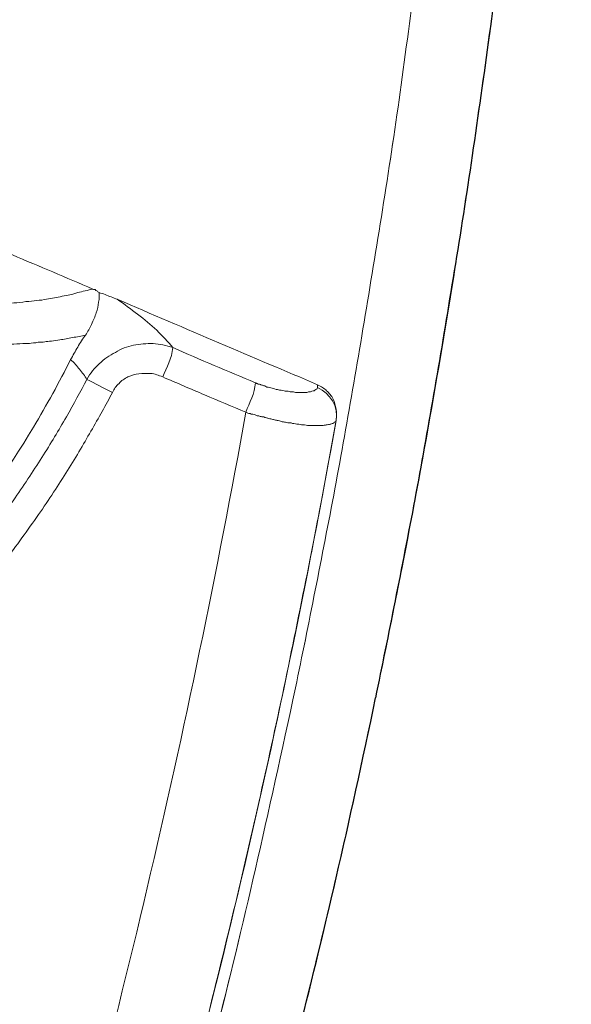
# Model space of a CAD drawing. Header units: millimetres. Extents: x 0 to 283, y 0 to 196.
# Tile 7 of 32: x 56 to 64, y 82 to 96. Entities that reach past the tile are written whole.
import ezdxf

# ---------------------------------------------------------------- set-up
doc = ezdxf.new("R2010")
doc.units = ezdxf.units.MM
doc.layers.get('0').update_dxf_attribs({"linetype": 'CONTINUOUS'})

msp = doc.modelspace()

# ---------------------------------------------------------------- linework, layer by layer
at = {"linetype": 'Continuous', "lineweight": 20}
for points in [[(60.295, 90.663), (60.295, 90.622), (60.295, 90.622)], [(60.552, 90.166), (60.552, 90.175), (60.552, 90.175)]]:
    msp.add_lwpolyline(points, dxfattribs=at)
for points, knots in [([(58.451, 76.044), (58.633, 76.631), (58.815, 77.219), (58.98, 77.814), (58.98, 77.814), (59.278, 78.824), (59.551, 79.841), (59.816, 80.859), (59.816, 80.859), (60.113, 82.009), (60.395, 83.167), (60.66, 84.326), (60.66, 84.326), (60.957, 85.633), (61.23, 86.94), (61.487, 88.255), (61.487, 88.255), (61.776, 89.736), (62.033, 91.225), (62.265, 92.715), (62.265, 92.715), (62.529, 94.394), (62.761, 96.082), (62.959, 97.761), (62.959, 97.761), (63.175, 99.598), (63.348, 101.435), (63.481, 103.271), (63.481, 103.271), (63.605, 104.951), (63.688, 106.639), (63.745, 108.335), (63.745, 108.335), (63.787, 109.824), (63.803, 111.313), (63.787, 112.811), (63.787, 112.811), (63.77, 114.143), (63.729, 115.466), (63.663, 116.79), (63.663, 116.79), (63.597, 117.981), (63.514, 119.164), (63.398, 120.347), (63.398, 120.347), (63.299, 121.406), (63.175, 122.457), (63.026, 123.508), (63.026, 123.508), (62.926, 124.211), (62.819, 124.914), (62.695, 125.618)], [0, 0, 0, 0, 0.019231, 0.019231, 0.019231, 0.019232, 0.038462, 0.038462, 0.038462, 0.038463, 0.057692, 0.057692, 0.057692, 0.057693, 0.076923, 0.076923, 0.076923, 0.076924, 0.096154, 0.096154, 0.096154, 0.096155, 0.115385, 0.115385, 0.115385, 0.115386, 0.134615, 0.134615, 0.134615, 0.134616, 0.153846, 0.153846, 0.153846, 0.153847, 0.173077, 0.173077, 0.173077, 0.173078, 0.192308, 0.192308, 0.192308, 0.192309, 0.211538, 0.211538, 0.211538, 0.211539, 0.230769, 0.230769, 0.230769, 0.23077, 1, 1, 1, 1]), ([(57.185, 91.987), (56.821, 92.144), (56.448, 92.301), (56.076, 92.458), (56.076, 92.458), (55.704, 92.624), (55.323, 92.781), (54.943, 92.946)], [0, 0, 0, 0, 0.125, 0.125, 0.125, 0.125001, 1, 1, 1, 1]), ([(57.276, 91.937), (57.259, 91.945), (57.251, 91.954), (57.243, 91.962), (57.243, 91.962), (57.234, 91.962), (57.226, 91.97), (57.218, 91.978), (57.218, 91.978), (57.201, 91.978), (57.193, 91.987), (57.185, 91.987)], [0, 0, 0, 0, 0.083333, 0.083333, 0.083333, 0.083334, 0.166667, 0.166667, 0.166667, 0.166668, 1, 1, 1, 1]), ([(57.276, 91.937), (57.276, 91.896), (57.276, 91.854), (57.267, 91.805), (57.267, 91.805), (57.259, 91.755), (57.251, 91.705), (57.234, 91.656), (57.234, 91.656), (57.218, 91.606), (57.193, 91.556), (57.168, 91.498), (57.168, 91.498), (57.143, 91.449), (57.119, 91.399), (57.085, 91.35)], [0, 0, 0, 0, 0.0625, 0.0625, 0.0625, 0.062501, 0.125, 0.125, 0.125, 0.125001, 0.1875, 0.1875, 0.1875, 0.187501, 1, 1, 1, 1]), ([(57.524, 91.846), (57.499, 91.854), (57.466, 91.871), (57.441, 91.879), (57.441, 91.879), (57.408, 91.887), (57.383, 91.896), (57.358, 91.912), (57.358, 91.912), (57.325, 91.92), (57.301, 91.929), (57.276, 91.937)], [0, 0, 0, 0, 0.083333, 0.083333, 0.083333, 0.083334, 0.166667, 0.166667, 0.166667, 0.166668, 1, 1, 1, 1]), ([(60.295, 90.663), (59.849, 90.853), (59.394, 91.043), (58.93, 91.242), (58.93, 91.242), (58.467, 91.441), (57.996, 91.639), (57.524, 91.846)], [0, 0, 0, 0, 0.125, 0.125, 0.125, 0.125001, 1, 1, 1, 1]), ([(57.085, 91.35), (57.044, 91.3), (57.011, 91.242), (56.978, 91.184), (56.978, 91.184), (56.945, 91.126), (56.912, 91.068), (56.879, 91.01)], [0, 0, 0, 0, 0.125, 0.125, 0.125, 0.125001, 1, 1, 1, 1]), ([(44.858, 83.027), (45.379, 83.06), (45.908, 83.126), (46.429, 83.217), (46.429, 83.217), (47.108, 83.341), (47.778, 83.506), (48.432, 83.722), (48.432, 83.722), (49.085, 83.937), (49.722, 84.193), (50.334, 84.499), (50.334, 84.499), (50.955, 84.814), (51.551, 85.161), (52.121, 85.558), (52.121, 85.558), (52.692, 85.947), (53.238, 86.386), (53.743, 86.857), (53.743, 86.857), (54.256, 87.329), (54.728, 87.833), (55.166, 88.371), (55.166, 88.371), (55.605, 88.909), (56.01, 89.48), (56.366, 90.075), (56.366, 90.075), (56.548, 90.382), (56.721, 90.696), (56.879, 91.01)], [0, 0, 0, 0, 0.03125, 0.03125, 0.03125, 0.031251, 0.0625, 0.0625, 0.0625, 0.062501, 0.09375, 0.09375, 0.09375, 0.093751, 0.125, 0.125, 0.125, 0.125001, 0.15625, 0.15625, 0.15625, 0.156251, 0.1875, 0.1875, 0.1875, 0.187501, 0.21875, 0.21875, 0.21875, 0.218751, 1, 1, 1, 1]), ([(60.552, 90.175), (60.56, 90.224), (60.56, 90.274), (60.552, 90.324), (60.552, 90.324), (60.544, 90.373), (60.527, 90.423), (60.511, 90.464), (60.511, 90.464), (60.486, 90.514), (60.453, 90.547), (60.42, 90.58), (60.42, 90.58), (60.386, 90.613), (60.345, 90.638), (60.295, 90.663)], [0, 0, 0, 0, 0.0625, 0.0625, 0.0625, 0.062501, 0.125, 0.125, 0.125, 0.125001, 0.1875, 0.1875, 0.1875, 0.187501, 1, 1, 1, 1]), ([(60.552, 90.175), (60.453, 89.629), (60.353, 89.091), (60.254, 88.561), (60.254, 88.561), (60.147, 88.024), (60.039, 87.494), (59.931, 86.965), (59.931, 86.965), (59.824, 86.435), (59.708, 85.906), (59.592, 85.376), (59.592, 85.376), (59.476, 84.847), (59.352, 84.317), (59.228, 83.78), (59.228, 83.78), (59.104, 83.25), (58.972, 82.712), (58.839, 82.174), (58.839, 82.174), (58.707, 81.637), (58.566, 81.091), (58.417, 80.545), (58.417, 80.545), (58.277, 79.999), (58.128, 79.444), (57.962, 78.882), (57.962, 78.882), (57.805, 78.319), (57.648, 77.757), (57.474, 77.177)], [0, 0, 0, 0, 0.03125, 0.03125, 0.03125, 0.031251, 0.0625, 0.0625, 0.0625, 0.062501, 0.09375, 0.09375, 0.09375, 0.093751, 0.125, 0.125, 0.125, 0.125001, 0.15625, 0.15625, 0.15625, 0.156251, 0.1875, 0.1875, 0.1875, 0.187501, 0.21875, 0.21875, 0.21875, 0.218751, 1, 1, 1, 1])]:
    msp.add_open_spline(points, degree=3, knots=knots, dxfattribs=at)
at = {"linetype": 'Continuous', "lineweight": 9}
for points, knots in [([(43.939, 74.869), (44.154, 74.869), (44.369, 74.869), (44.593, 74.869), (44.593, 74.869), (44.824, 74.869), (45.056, 74.869), (45.296, 74.877), (45.296, 74.877), (45.544, 74.877), (45.792, 74.886), (46.057, 74.894), (46.057, 74.894), (46.322, 74.894), (46.603, 74.902), (46.893, 74.911), (46.893, 74.911), (47.182, 74.919), (47.488, 74.935), (47.803, 74.944), (47.803, 74.944), (48.125, 74.96), (48.465, 74.977), (48.82, 74.993), (48.82, 74.993), (49.168, 75.01), (49.548, 75.035), (49.937, 75.059), (49.937, 75.059), (50.326, 75.084), (50.732, 75.117), (51.153, 75.15), (51.153, 75.15), (51.575, 75.184), (52.014, 75.217), (52.461, 75.266), (52.461, 75.266), (52.916, 75.308), (53.387, 75.357), (53.884, 75.415), (53.884, 75.415), (54.372, 75.473), (54.885, 75.539), (55.423, 75.614), (55.423, 75.614), (55.952, 75.688), (56.515, 75.771), (57.094, 75.87), (57.094, 75.87), (57.119, 75.879), (57.152, 75.887), (57.176, 75.903), (57.176, 75.903), (57.201, 75.912), (57.226, 75.928), (57.251, 75.953), (57.251, 75.953), (57.267, 75.97), (57.292, 75.994), (57.309, 76.019), (57.309, 76.019), (57.325, 76.044), (57.334, 76.069), (57.342, 76.094), (57.342, 76.094), (57.507, 76.64), (57.673, 77.211), (57.847, 77.798), (57.847, 77.798), (58.012, 78.394), (58.186, 79.006), (58.36, 79.651), (58.36, 79.651), (58.533, 80.305), (58.715, 80.983), (58.889, 81.695), (58.889, 81.695), (59.071, 82.414), (59.253, 83.167), (59.435, 83.962), (59.435, 83.962), (59.617, 84.756), (59.799, 85.583), (59.989, 86.468), (59.989, 86.468), (60.171, 87.345), (60.353, 88.272), (60.535, 89.223), (60.535, 89.223), (60.709, 90.183), (60.883, 91.168), (61.048, 92.202), (61.048, 92.202), (61.222, 93.236), (61.388, 94.311), (61.536, 95.445), (61.536, 95.445), (61.694, 96.587), (61.843, 97.778), (61.983, 99.035), (61.983, 99.035), (62.124, 100.301), (62.248, 101.633), (62.347, 102.965), (62.347, 102.965), (62.447, 104.289), (62.529, 105.613), (62.587, 106.92), (62.587, 106.92), (62.645, 108.235), (62.678, 109.543), (62.686, 110.841), (62.686, 110.841), (62.695, 112.14), (62.686, 113.431), (62.645, 114.647), (62.645, 114.647), (62.612, 115.863), (62.554, 117.005), (62.488, 118.081), (62.488, 118.081), (62.413, 119.156), (62.322, 120.157), (62.223, 121.117), (62.223, 121.117), (62.124, 122.068), (62.008, 122.978), (61.884, 123.822)], [0, 0, 0, 0, 0.007812, 0.007812, 0.007812, 0.007813, 0.015625, 0.015625, 0.015625, 0.015626, 0.023438, 0.023438, 0.023438, 0.023439, 0.03125, 0.03125, 0.03125, 0.031251, 0.039062, 0.039062, 0.039062, 0.039064, 0.046875, 0.046875, 0.046875, 0.046876, 0.054688, 0.054688, 0.054688, 0.054689, 0.0625, 0.0625, 0.0625, 0.062501, 0.070312, 0.070312, 0.070312, 0.070314, 0.078125, 0.078125, 0.078125, 0.078126, 0.085938, 0.085938, 0.085938, 0.085939, 0.09375, 0.09375, 0.09375, 0.093751, 0.101562, 0.101562, 0.101562, 0.101564, 0.109375, 0.109375, 0.109375, 0.109376, 0.117188, 0.117188, 0.117188, 0.117189, 0.125, 0.125, 0.125, 0.125001, 0.132812, 0.132812, 0.132812, 0.132814, 0.140625, 0.140625, 0.140625, 0.140626, 0.148438, 0.148438, 0.148438, 0.148439, 0.15625, 0.15625, 0.15625, 0.156251, 0.164062, 0.164062, 0.164062, 0.164064, 0.171875, 0.171875, 0.171875, 0.171876, 0.179688, 0.179688, 0.179688, 0.179689, 0.1875, 0.1875, 0.1875, 0.187501, 0.195312, 0.195312, 0.195312, 0.195314, 0.203125, 0.203125, 0.203125, 0.203126, 0.210938, 0.210938, 0.210938, 0.210939, 0.21875, 0.21875, 0.21875, 0.218751, 0.226562, 0.226562, 0.226562, 0.226564, 0.234375, 0.234375, 0.234375, 0.234376, 0.242188, 0.242188, 0.242188, 0.242189, 1, 1, 1, 1]), ([(61.884, 123.822), (62.008, 122.978), (62.124, 122.068), (62.223, 121.117), (62.223, 121.117), (62.322, 120.157), (62.413, 119.156), (62.488, 118.081), (62.488, 118.081), (62.554, 117.005), (62.612, 115.863), (62.645, 114.647), (62.645, 114.647), (62.686, 113.431), (62.695, 112.14), (62.686, 110.841), (62.686, 110.841), (62.678, 109.543), (62.645, 108.235), (62.587, 106.92), (62.587, 106.92), (62.529, 105.613), (62.447, 104.289), (62.347, 102.965), (62.347, 102.965), (62.248, 101.633), (62.124, 100.301), (61.983, 99.035), (61.983, 99.035), (61.843, 97.778), (61.694, 96.587), (61.536, 95.445), (61.536, 95.445), (61.388, 94.311), (61.222, 93.236), (61.048, 92.202), (61.048, 92.202), (60.883, 91.168), (60.709, 90.183), (60.535, 89.223), (60.535, 89.223), (60.353, 88.272), (60.171, 87.345), (59.989, 86.468), (59.989, 86.468), (59.799, 85.583), (59.617, 84.756), (59.435, 83.962), (59.435, 83.962), (59.253, 83.167), (59.071, 82.414), (58.889, 81.695), (58.889, 81.695), (58.715, 80.983), (58.533, 80.305), (58.36, 79.651), (58.36, 79.651), (58.186, 79.006), (58.012, 78.394), (57.847, 77.798), (57.847, 77.798), (57.673, 77.202), (57.507, 76.64), (57.342, 76.094)], [0, 0, 0, 0, 0.015625, 0.015625, 0.015625, 0.015626, 0.03125, 0.03125, 0.03125, 0.031251, 0.046875, 0.046875, 0.046875, 0.046876, 0.0625, 0.0625, 0.0625, 0.062501, 0.078125, 0.078125, 0.078125, 0.078126, 0.09375, 0.09375, 0.09375, 0.093751, 0.109375, 0.109375, 0.109375, 0.109376, 0.125, 0.125, 0.125, 0.125001, 0.140625, 0.140625, 0.140625, 0.140626, 0.15625, 0.15625, 0.15625, 0.156251, 0.171875, 0.171875, 0.171875, 0.171876, 0.1875, 0.1875, 0.1875, 0.187501, 0.203125, 0.203125, 0.203125, 0.203126, 0.21875, 0.21875, 0.21875, 0.218751, 0.234375, 0.234375, 0.234375, 0.234376, 1, 1, 1, 1]), ([(57.185, 91.987), (57.119, 91.97), (57.044, 91.954), (56.978, 91.937), (56.978, 91.937), (56.903, 91.912), (56.837, 91.896), (56.763, 91.887), (56.763, 91.887), (56.688, 91.871), (56.622, 91.854), (56.548, 91.846)], [0, 0, 0, 0, 0.083333, 0.083333, 0.083333, 0.083334, 0.166667, 0.166667, 0.166667, 0.166668, 1, 1, 1, 1]), ([(56.548, 91.846), (56.506, 91.838), (56.457, 91.829), (56.407, 91.829), (56.407, 91.829), (56.366, 91.821), (56.316, 91.813), (56.258, 91.813), (56.258, 91.813), (56.208, 91.805), (56.151, 91.796), (56.093, 91.796), (56.093, 91.796), (56.026, 91.788), (55.96, 91.788), (55.894, 91.788)], [0, 0, 0, 0, 0.0625, 0.0625, 0.0625, 0.062501, 0.125, 0.125, 0.125, 0.125001, 0.1875, 0.1875, 0.1875, 0.187501, 1, 1, 1, 1]), ([(58.293, 91.176), (58.227, 91.259), (58.153, 91.333), (58.07, 91.416), (58.07, 91.416), (57.987, 91.49), (57.905, 91.565), (57.805, 91.639), (57.805, 91.639), (57.714, 91.705), (57.623, 91.78), (57.524, 91.846)], [0, 0, 0, 0, 0.083333, 0.083333, 0.083333, 0.083334, 0.166667, 0.166667, 0.166667, 0.166668, 1, 1, 1, 1]), ([(56.73, 91.283), (56.788, 91.292), (56.846, 91.3), (56.903, 91.316), (56.903, 91.316), (56.97, 91.325), (57.028, 91.333), (57.085, 91.35)], [0, 0, 0, 0, 0.125, 0.125, 0.125, 0.125001, 1, 1, 1, 1]), ([(56.73, 91.283), (56.697, 91.275), (56.655, 91.275), (56.614, 91.267), (56.614, 91.267), (56.606, 91.267), (56.597, 91.267), (56.589, 91.267), (56.589, 91.267), (56.556, 91.259), (56.531, 91.259), (56.498, 91.25), (56.498, 91.25), (56.473, 91.25), (56.457, 91.25), (56.432, 91.25), (56.432, 91.25), (56.407, 91.242), (56.39, 91.242), (56.366, 91.242), (56.366, 91.242), (56.324, 91.234), (56.291, 91.234), (56.258, 91.234), (56.258, 91.234), (56.242, 91.234), (56.225, 91.234), (56.217, 91.234), (56.217, 91.234), (56.167, 91.225), (56.109, 91.225), (56.051, 91.225)], [0, 0, 0, 0, 0.03125, 0.03125, 0.03125, 0.031251, 0.0625, 0.0625, 0.0625, 0.062501, 0.09375, 0.09375, 0.09375, 0.093751, 0.125, 0.125, 0.125, 0.125001, 0.15625, 0.15625, 0.15625, 0.156251, 0.1875, 0.1875, 0.1875, 0.187501, 0.21875, 0.21875, 0.21875, 0.218751, 1, 1, 1, 1]), ([(57.102, 90.737), (57.152, 90.82), (57.21, 90.895), (57.276, 90.952), (57.276, 90.952), (57.342, 91.019), (57.416, 91.068), (57.499, 91.11), (57.499, 91.11), (57.574, 91.159), (57.665, 91.192), (57.747, 91.209), (57.747, 91.209), (57.838, 91.225), (57.929, 91.234), (58.02, 91.234), (58.02, 91.234), (58.111, 91.225), (58.202, 91.209), (58.293, 91.176)], [0, 0, 0, 0, 0.05, 0.05, 0.05, 0.050001, 0.1, 0.1, 0.1, 0.100001, 0.15, 0.15, 0.15, 0.150001, 0.2, 0.2, 0.2, 0.200001, 1, 1, 1, 1]), ([(59.435, 90.688), (59.245, 90.77), (59.054, 90.853), (58.864, 90.928), (58.864, 90.928), (58.674, 91.01), (58.484, 91.093), (58.293, 91.176)], [0, 0, 0, 0, 0.125, 0.125, 0.125, 0.125001, 1, 1, 1, 1]), ([(56.879, 91.01), (56.928, 90.969), (56.97, 90.919), (57.003, 90.878), (57.003, 90.878), (57.044, 90.828), (57.077, 90.787), (57.102, 90.737)], [0, 0, 0, 0, 0.125, 0.125, 0.125, 0.125001, 1, 1, 1, 1]), ([(57.458, 90.555), (57.483, 90.605), (57.507, 90.646), (57.549, 90.679), (57.549, 90.679), (57.582, 90.721), (57.623, 90.746), (57.673, 90.77), (57.673, 90.77), (57.722, 90.795), (57.772, 90.812), (57.822, 90.812), (57.822, 90.812), (57.88, 90.82), (57.929, 90.82), (57.987, 90.82), (57.987, 90.82), (58.045, 90.812), (58.095, 90.795), (58.153, 90.77)], [0, 0, 0, 0, 0.05, 0.05, 0.05, 0.050001, 0.1, 0.1, 0.1, 0.100001, 0.15, 0.15, 0.15, 0.150001, 0.2, 0.2, 0.2, 0.200001, 1, 1, 1, 1]), ([(58.153, 90.77), (58.343, 90.688), (58.542, 90.605), (58.732, 90.522), (58.732, 90.522), (58.922, 90.44), (59.112, 90.365), (59.303, 90.282)], [0, 0, 0, 0, 0.125, 0.125, 0.125, 0.125001, 1, 1, 1, 1]), ([(57.102, 90.737), (57.019, 90.572), (56.92, 90.398), (56.821, 90.216), (56.821, 90.216), (56.713, 90.034), (56.606, 89.852), (56.481, 89.654), (56.481, 89.654), (56.357, 89.463), (56.225, 89.256), (56.084, 89.058), (56.084, 89.058), (55.935, 88.851), (55.787, 88.644), (55.621, 88.429), (55.621, 88.429), (55.456, 88.222), (55.282, 88.007), (55.1, 87.8), (55.1, 87.8), (54.918, 87.585), (54.728, 87.378), (54.521, 87.172), (54.521, 87.172), (54.322, 86.965), (54.107, 86.75), (53.875, 86.543), (53.875, 86.543), (53.644, 86.336), (53.396, 86.121), (53.123, 85.906), (53.123, 85.906), (52.858, 85.691), (52.568, 85.476), (52.254, 85.26), (52.254, 85.26), (51.931, 85.045), (51.592, 84.83), (51.22, 84.615), (51.22, 84.615), (50.847, 84.408), (50.442, 84.193), (50.004, 84.003), (50.004, 84.003), (49.573, 83.804), (49.11, 83.622), (48.638, 83.465), (48.638, 83.465), (48.175, 83.308), (47.695, 83.176), (47.248, 83.068), (47.248, 83.068), (46.793, 82.96), (46.372, 82.886), (45.966, 82.836), (45.966, 82.836), (45.561, 82.778), (45.172, 82.737), (44.808, 82.721)], [0, 0, 0, 0, 0.016667, 0.016667, 0.016667, 0.016668, 0.033333, 0.033333, 0.033333, 0.033334, 0.05, 0.05, 0.05, 0.050001, 0.066667, 0.066667, 0.066667, 0.066668, 0.083333, 0.083333, 0.083333, 0.083334, 0.1, 0.1, 0.1, 0.100001, 0.116667, 0.116667, 0.116667, 0.116668, 0.133333, 0.133333, 0.133333, 0.133334, 0.15, 0.15, 0.15, 0.150001, 0.166667, 0.166667, 0.166667, 0.166668, 0.183333, 0.183333, 0.183333, 0.183334, 0.2, 0.2, 0.2, 0.200001, 0.216667, 0.216667, 0.216667, 0.216668, 0.233333, 0.233333, 0.233333, 0.233334, 1, 1, 1, 1]), ([(60.295, 90.622), (60.295, 90.622), (60.287, 90.613), (60.287, 90.605), (60.287, 90.605), (60.279, 90.605), (60.279, 90.597), (60.271, 90.597), (60.271, 90.597), (60.262, 90.588), (60.254, 90.588), (60.246, 90.58), (60.246, 90.58), (60.238, 90.58), (60.229, 90.572), (60.213, 90.572), (60.213, 90.572), (60.204, 90.564), (60.188, 90.564), (60.171, 90.564), (60.171, 90.564), (60.155, 90.555), (60.138, 90.555), (60.122, 90.555), (60.122, 90.555), (60.097, 90.555), (60.08, 90.555), (60.064, 90.555), (60.064, 90.555), (60.039, 90.555), (60.022, 90.555), (60.006, 90.555), (60.006, 90.555), (59.981, 90.555), (59.965, 90.564), (59.948, 90.564), (59.948, 90.564), (59.923, 90.564), (59.907, 90.564), (59.89, 90.572), (59.89, 90.572), (59.874, 90.572), (59.849, 90.572), (59.832, 90.58), (59.832, 90.58), (59.816, 90.58), (59.799, 90.58), (59.791, 90.588), (59.791, 90.588), (59.774, 90.588), (59.758, 90.588), (59.741, 90.597), (59.741, 90.597), (59.733, 90.597), (59.716, 90.597), (59.7, 90.605), (59.7, 90.605), (59.692, 90.605), (59.675, 90.613), (59.667, 90.613), (59.667, 90.613), (59.65, 90.613), (59.642, 90.622), (59.625, 90.622), (59.625, 90.622), (59.617, 90.63), (59.609, 90.63), (59.592, 90.63), (59.592, 90.63), (59.584, 90.638), (59.576, 90.638), (59.567, 90.646), (59.567, 90.646), (59.559, 90.646), (59.543, 90.646), (59.534, 90.655), (59.534, 90.655), (59.526, 90.655), (59.518, 90.655), (59.51, 90.663), (59.51, 90.663), (59.51, 90.663), (59.501, 90.663), (59.493, 90.671), (59.493, 90.671), (59.485, 90.671), (59.476, 90.671), (59.468, 90.671), (59.468, 90.671), (59.468, 90.679), (59.46, 90.679), (59.452, 90.679), (59.452, 90.679), (59.443, 90.688), (59.443, 90.688), (59.435, 90.688)], [0, 0, 0, 0, 0.010417, 0.010417, 0.010417, 0.010418, 0.020833, 0.020833, 0.020833, 0.020834, 0.03125, 0.03125, 0.03125, 0.031251, 0.041667, 0.041667, 0.041667, 0.041668, 0.052083, 0.052083, 0.052083, 0.052084, 0.0625, 0.0625, 0.0625, 0.062501, 0.072917, 0.072917, 0.072917, 0.072918, 0.083333, 0.083333, 0.083333, 0.083334, 0.09375, 0.09375, 0.09375, 0.093751, 0.104167, 0.104167, 0.104167, 0.104168, 0.114583, 0.114583, 0.114583, 0.114584, 0.125, 0.125, 0.125, 0.125001, 0.135417, 0.135417, 0.135417, 0.135418, 0.145833, 0.145833, 0.145833, 0.145834, 0.15625, 0.15625, 0.15625, 0.156251, 0.166667, 0.166667, 0.166667, 0.166668, 0.177083, 0.177083, 0.177083, 0.177084, 0.1875, 0.1875, 0.1875, 0.187501, 0.197917, 0.197917, 0.197917, 0.197918, 0.208333, 0.208333, 0.208333, 0.208334, 0.21875, 0.21875, 0.21875, 0.218751, 0.229167, 0.229167, 0.229167, 0.229168, 0.239583, 0.239583, 0.239583, 0.239584, 1, 1, 1, 1]), ([(44.833, 82.307), (45.205, 82.332), (45.602, 82.365), (46.016, 82.423), (46.016, 82.423), (46.438, 82.481), (46.876, 82.563), (47.331, 82.671), (47.331, 82.671), (47.795, 82.778), (48.283, 82.911), (48.771, 83.076), (48.771, 83.076), (49.251, 83.233), (49.722, 83.424), (50.169, 83.631), (50.169, 83.631), (50.616, 83.829), (51.029, 84.044), (51.41, 84.259), (51.41, 84.259), (51.799, 84.483), (52.146, 84.706), (52.477, 84.929), (52.477, 84.929), (52.8, 85.145), (53.098, 85.368), (53.371, 85.591), (53.371, 85.591), (53.652, 85.806), (53.9, 86.03), (54.14, 86.245), (54.14, 86.245), (54.38, 86.46), (54.595, 86.675), (54.802, 86.89), (54.802, 86.89), (55.017, 87.105), (55.216, 87.32), (55.398, 87.536), (55.398, 87.536), (55.588, 87.751), (55.77, 87.966), (55.935, 88.181), (55.935, 88.181), (56.101, 88.396), (56.258, 88.611), (56.407, 88.826), (56.407, 88.826), (56.556, 89.033), (56.688, 89.24), (56.812, 89.438), (56.812, 89.438), (56.945, 89.637), (57.052, 89.836), (57.16, 90.018), (57.16, 90.018), (57.267, 90.208), (57.367, 90.382), (57.458, 90.555)], [0, 0, 0, 0, 0.016667, 0.016667, 0.016667, 0.016668, 0.033333, 0.033333, 0.033333, 0.033334, 0.05, 0.05, 0.05, 0.050001, 0.066667, 0.066667, 0.066667, 0.066668, 0.083333, 0.083333, 0.083333, 0.083334, 0.1, 0.1, 0.1, 0.100001, 0.116667, 0.116667, 0.116667, 0.116668, 0.133333, 0.133333, 0.133333, 0.133334, 0.15, 0.15, 0.15, 0.150001, 0.166667, 0.166667, 0.166667, 0.166668, 0.183333, 0.183333, 0.183333, 0.183334, 0.2, 0.2, 0.2, 0.200001, 0.216667, 0.216667, 0.216667, 0.216668, 0.233333, 0.233333, 0.233333, 0.233334, 1, 1, 1, 1]), ([(59.303, 90.282), (59.311, 90.274), (59.328, 90.274), (59.344, 90.266), (59.344, 90.266), (59.352, 90.266), (59.369, 90.266), (59.377, 90.257), (59.377, 90.257), (59.394, 90.257), (59.41, 90.249), (59.419, 90.249), (59.419, 90.249), (59.435, 90.241), (59.443, 90.241), (59.46, 90.233), (59.46, 90.233), (59.476, 90.233), (59.485, 90.233), (59.501, 90.224), (59.501, 90.224), (59.518, 90.224), (59.534, 90.216), (59.551, 90.216), (59.551, 90.216), (59.567, 90.208), (59.584, 90.208), (59.601, 90.2), (59.601, 90.2), (59.609, 90.2), (59.625, 90.191), (59.65, 90.191), (59.65, 90.191), (59.667, 90.183), (59.683, 90.183), (59.7, 90.175), (59.7, 90.175), (59.716, 90.175), (59.733, 90.166), (59.749, 90.166), (59.749, 90.166), (59.774, 90.158), (59.791, 90.158), (59.807, 90.15), (59.807, 90.15), (59.832, 90.15), (59.849, 90.142), (59.865, 90.142), (59.865, 90.142), (59.89, 90.133), (59.915, 90.133), (59.931, 90.133), (59.931, 90.133), (59.956, 90.125), (59.981, 90.125), (60.006, 90.117), (60.006, 90.117), (60.022, 90.117), (60.047, 90.117), (60.072, 90.109), (60.072, 90.109), (60.097, 90.109), (60.13, 90.109), (60.155, 90.1), (60.155, 90.1), (60.18, 90.1), (60.204, 90.1), (60.229, 90.1), (60.229, 90.1), (60.254, 90.1), (60.279, 90.1), (60.304, 90.1), (60.304, 90.1), (60.329, 90.1), (60.353, 90.1), (60.37, 90.1), (60.37, 90.1), (60.395, 90.1), (60.411, 90.109), (60.428, 90.109), (60.428, 90.109), (60.453, 90.109), (60.469, 90.117), (60.478, 90.117), (60.478, 90.117), (60.494, 90.125), (60.502, 90.125), (60.519, 90.133), (60.519, 90.133), (60.527, 90.133), (60.535, 90.142), (60.535, 90.15), (60.535, 90.15), (60.544, 90.15), (60.552, 90.158), (60.552, 90.166)], [0, 0, 0, 0, 0.010417, 0.010417, 0.010417, 0.010418, 0.020833, 0.020833, 0.020833, 0.020834, 0.03125, 0.03125, 0.03125, 0.031251, 0.041667, 0.041667, 0.041667, 0.041668, 0.052083, 0.052083, 0.052083, 0.052084, 0.0625, 0.0625, 0.0625, 0.062501, 0.072917, 0.072917, 0.072917, 0.072918, 0.083333, 0.083333, 0.083333, 0.083334, 0.09375, 0.09375, 0.09375, 0.093751, 0.104167, 0.104167, 0.104167, 0.104168, 0.114583, 0.114583, 0.114583, 0.114584, 0.125, 0.125, 0.125, 0.125001, 0.135417, 0.135417, 0.135417, 0.135418, 0.145833, 0.145833, 0.145833, 0.145834, 0.15625, 0.15625, 0.15625, 0.156251, 0.166667, 0.166667, 0.166667, 0.166668, 0.177083, 0.177083, 0.177083, 0.177084, 0.1875, 0.1875, 0.1875, 0.187501, 0.197917, 0.197917, 0.197917, 0.197918, 0.208333, 0.208333, 0.208333, 0.208334, 0.21875, 0.21875, 0.21875, 0.218751, 0.229167, 0.229167, 0.229167, 0.229168, 0.239583, 0.239583, 0.239583, 0.239584, 1, 1, 1, 1])]:
    msp.add_open_spline(points, degree=3, knots=knots, dxfattribs=at)
at = {"linetype": 'Continuous', "lineweight": 30}
msp.add_open_spline([(58.451, 76.044), (58.616, 76.582), (58.79, 77.144), (58.955, 77.732), (58.955, 77.732), (59.129, 78.319), (59.303, 78.923), (59.476, 79.568), (59.476, 79.568), (59.65, 80.214), (59.824, 80.884), (60.006, 81.595), (60.006, 81.595), (60.188, 82.307), (60.37, 83.051), (60.552, 83.837), (60.552, 83.837), (60.734, 84.623), (60.916, 85.459), (61.098, 86.328), (61.098, 86.328), (61.28, 87.205), (61.462, 88.123), (61.644, 89.074), (61.644, 89.074), (61.818, 90.026), (61.992, 91.01), (62.157, 92.045), (62.157, 92.045), (62.331, 93.079), (62.488, 94.162), (62.645, 95.296), (62.645, 95.296), (62.802, 96.438), (62.951, 97.637), (63.084, 98.911), (63.084, 98.911), (63.224, 100.177), (63.348, 101.517), (63.448, 102.858), (63.448, 102.858), (63.555, 104.19), (63.63, 105.513), (63.688, 106.829), (63.688, 106.829), (63.745, 108.144), (63.779, 109.452), (63.787, 110.75), (63.787, 110.75), (63.795, 112.049), (63.787, 113.348), (63.754, 114.573), (63.754, 114.573), (63.712, 115.797), (63.663, 116.939), (63.588, 118.023), (63.588, 118.023), (63.514, 119.098), (63.423, 120.116), (63.324, 121.076), (63.324, 121.076), (63.224, 122.044), (63.108, 122.962), (62.984, 123.822)], degree=3, knots=[0, 0, 0, 0, 0.015625, 0.015625, 0.015625, 0.015626, 0.03125, 0.03125, 0.03125, 0.031251, 0.046875, 0.046875, 0.046875, 0.046876, 0.0625, 0.0625, 0.0625, 0.062501, 0.078125, 0.078125, 0.078125, 0.078126, 0.09375, 0.09375, 0.09375, 0.093751, 0.109375, 0.109375, 0.109375, 0.109376, 0.125, 0.125, 0.125, 0.125001, 0.140625, 0.140625, 0.140625, 0.140626, 0.15625, 0.15625, 0.15625, 0.156251, 0.171875, 0.171875, 0.171875, 0.171876, 0.1875, 0.1875, 0.1875, 0.187501, 0.203125, 0.203125, 0.203125, 0.203126, 0.21875, 0.21875, 0.21875, 0.218751, 0.234375, 0.234375, 0.234375, 0.234376, 1, 1, 1, 1], dxfattribs=at)
at = {"linetype": 'Continuous', "lineweight": 9}
for points in [[(58.293, 91.176), (58.277, 91.027), (58.211, 90.903), (58.153, 90.77)], [(57.458, 90.555), (57.334, 90.613), (57.218, 90.679), (57.102, 90.737)], [(59.435, 90.688), (59.427, 90.539), (59.352, 90.415), (59.303, 90.282)], [(56.233, 77.26), (57.483, 81.488), (58.508, 85.864), (59.303, 90.282)]]:
    msp.add_open_spline(points, degree=3, dxfattribs=at)
at = {"linetype": 'Continuous', "lineweight": 20}
for points in [[(60.295, 90.622), (60.469, 90.547), (60.585, 90.357), (60.552, 90.166)], [(57.474, 77.177), (58.732, 81.389), (59.758, 85.74), (60.552, 90.166)]]:
    msp.add_open_spline(points, degree=3, dxfattribs=at)

doc.saveas('drawing.dxf')
